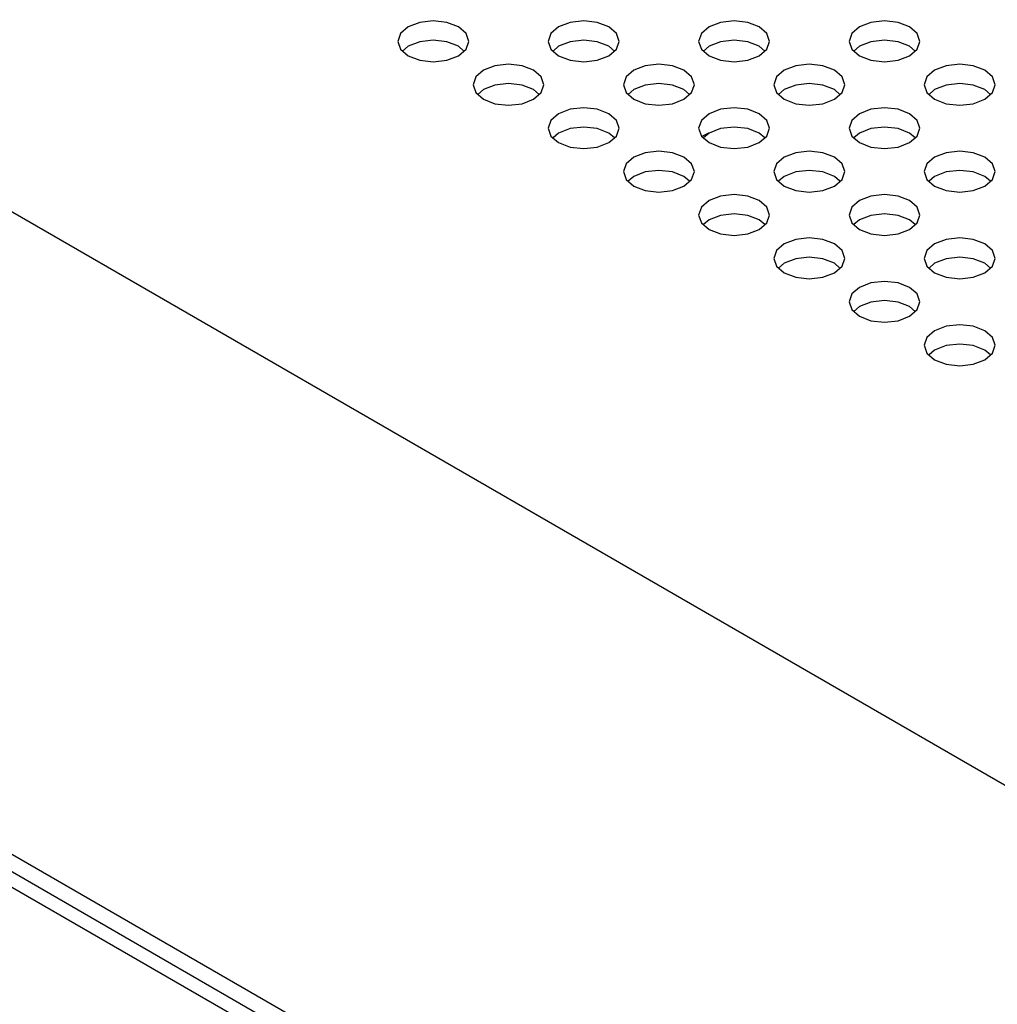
# Model space of a CAD drawing. Header units: inches. Extents: x 0 to 34, y 0 to 22.
# Tile 16 of 67: x 3.881 to 4.418, y 9.406 to 9.946. Entities that reach past the tile are written whole.
import ezdxf

# ---------------------------------------------------------------- set-up
doc = ezdxf.new("R2010")
doc.units = ezdxf.units.IN
doc.header["$LTSCALE"] = 1.87
doc.header["$MEASUREMENT"] = 0
doc.layers.get('0').update_dxf_attribs({"linetype": 'CONTINUOUS'})

msp = doc.modelspace()

# ---------------------------------------------------------------- linework, layer by layer
at = {"color": 2, "linetype": 'CONTINUOUS'}
for p, q in [((3.35374, 10.14293), (5.1716, 9.09332)), ((4.10102, 9.94478), (4.09471, 9.94234)), ((4.10847, 9.94563), (4.10102, 9.94478)), ((4.11592, 9.94478), (4.10847, 9.94563)), ((4.12223, 9.94234), (4.11592, 9.94478)), ((4.18359, 9.94478), (4.17727, 9.94234)), ((4.19104, 9.94563), (4.18359, 9.94478)), ((4.19848, 9.94478), (4.19104, 9.94563)), ((4.2048, 9.94234), (4.19848, 9.94478)), ((4.26615, 9.94478), (4.25984, 9.94234)), ((4.2736, 9.94563), (4.26615, 9.94478)), ((4.28105, 9.94478), (4.2736, 9.94563)), ((4.28736, 9.94234), (4.28105, 9.94478)), ((4.34872, 9.94478), (4.3424, 9.94234)), ((4.35617, 9.94563), (4.34872, 9.94478)), ((4.36361, 9.94478), (4.35617, 9.94563)), ((4.36993, 9.94234), (4.36361, 9.94478)), ((4.09471, 9.94234), (4.09049, 9.9387)), ((4.12645, 9.9387), (4.12223, 9.94234)), ((4.17727, 9.94234), (4.17306, 9.9387)), ((4.20901, 9.9387), (4.2048, 9.94234)), ((4.25984, 9.94234), (4.25562, 9.9387)), ((4.29158, 9.9387), (4.28736, 9.94234)), ((4.3424, 9.94234), (4.33819, 9.9387)), ((4.37414, 9.9387), (4.36993, 9.94234)), ((4.09049, 9.9387), (4.08901, 9.9344)), ((4.08901, 9.9344), (4.09049, 9.9301)), ((4.10102, 9.93419), (4.09471, 9.93175)), ((4.10847, 9.93504), (4.10102, 9.93419)), ((4.11592, 9.93419), (4.10847, 9.93504)), ((4.12223, 9.93175), (4.11592, 9.93419)), ((4.12793, 9.9344), (4.12645, 9.9387)), ((4.12645, 9.9301), (4.12793, 9.9344)), ((4.17306, 9.9387), (4.17157, 9.9344)), ((4.17157, 9.9344), (4.17306, 9.9301)), ((4.18359, 9.93419), (4.17727, 9.93175)), ((4.19104, 9.93504), (4.18359, 9.93419)), ((4.19848, 9.93419), (4.19104, 9.93504)), ((4.2048, 9.93175), (4.19848, 9.93419)), ((4.2105, 9.9344), (4.20901, 9.9387)), ((4.20901, 9.9301), (4.2105, 9.9344)), ((4.25562, 9.9387), (4.25414, 9.9344)), ((4.25414, 9.9344), (4.25562, 9.9301)), ((4.26615, 9.93419), (4.25984, 9.93175)), ((4.2736, 9.93504), (4.26615, 9.93419)), ((4.28105, 9.93419), (4.2736, 9.93504)), ((4.28736, 9.93175), (4.28105, 9.93419)), ((4.29306, 9.9344), (4.29158, 9.9387)), ((4.29158, 9.9301), (4.29306, 9.9344)), ((4.33819, 9.9387), (4.3367, 9.9344)), ((4.3367, 9.9344), (4.33819, 9.9301)), ((4.34872, 9.93419), (4.3424, 9.93175)), ((4.35617, 9.93504), (4.34872, 9.93419)), ((4.36361, 9.93419), (4.35617, 9.93504)), ((4.36993, 9.93175), (4.36361, 9.93419)), ((4.37563, 9.9344), (4.37414, 9.9387)), ((4.37414, 9.9301), (4.37563, 9.9344)), ((4.09049, 9.9301), (4.09471, 9.92645)), ((4.09471, 9.93175), (4.09164, 9.9291)), ((4.1253, 9.9291), (4.12223, 9.93175)), ((4.12223, 9.92645), (4.12645, 9.9301)), ((4.17306, 9.9301), (4.17727, 9.92645)), ((4.17727, 9.93175), (4.17421, 9.9291)), ((4.20786, 9.9291), (4.2048, 9.93175)), ((4.2048, 9.92645), (4.20901, 9.9301)), ((4.25562, 9.9301), (4.25984, 9.92645)), ((4.25984, 9.93175), (4.25677, 9.9291)), ((4.29043, 9.9291), (4.28736, 9.93175)), ((4.28736, 9.92645), (4.29158, 9.9301)), ((4.33819, 9.9301), (4.3424, 9.92645)), ((4.3424, 9.93175), (4.33934, 9.9291)), ((4.37299, 9.9291), (4.36993, 9.93175)), ((4.36993, 9.92645), (4.37414, 9.9301)), ((4.09471, 9.92645), (4.10102, 9.92402)), ((4.10102, 9.92402), (4.10847, 9.92316)), ((4.10847, 9.92316), (4.11592, 9.92402)), ((4.11592, 9.92402), (4.12223, 9.92645)), ((4.17727, 9.92645), (4.18359, 9.92402)), ((4.18359, 9.92402), (4.19104, 9.92316)), ((4.19104, 9.92316), (4.19848, 9.92402)), ((4.19848, 9.92402), (4.2048, 9.92645)), ((4.25984, 9.92645), (4.26615, 9.92402)), ((4.26615, 9.92402), (4.2736, 9.92316)), ((4.2736, 9.92316), (4.28105, 9.92402)), ((4.28105, 9.92402), (4.28736, 9.92645)), ((4.3424, 9.92645), (4.34872, 9.92402)), ((4.34872, 9.92402), (4.35617, 9.92316)), ((4.35617, 9.92316), (4.36361, 9.92402)), ((4.36361, 9.92402), (4.36993, 9.92645)), ((4.13599, 9.91851), (4.13177, 9.91486)), ((4.14231, 9.92094), (4.13599, 9.91851)), ((4.14975, 9.9218), (4.14231, 9.92094)), ((4.1572, 9.92094), (4.14975, 9.9218)), ((4.16351, 9.91851), (4.1572, 9.92094)), ((4.16773, 9.91486), (4.16351, 9.91851)), ((4.21856, 9.91851), (4.21434, 9.91486)), ((4.22487, 9.92094), (4.21856, 9.91851)), ((4.23232, 9.9218), (4.22487, 9.92094)), ((4.23977, 9.92094), (4.23232, 9.9218)), ((4.24608, 9.91851), (4.23977, 9.92094)), ((4.2503, 9.91486), (4.24608, 9.91851)), ((4.30112, 9.91851), (4.2969, 9.91486)), ((4.30744, 9.92094), (4.30112, 9.91851)), ((4.31488, 9.9218), (4.30744, 9.92094)), ((4.32233, 9.92094), (4.31488, 9.9218)), ((4.32864, 9.91851), (4.32233, 9.92094)), ((4.33286, 9.91486), (4.32864, 9.91851)), ((4.38369, 9.91851), (4.37947, 9.91486)), ((4.39, 9.92094), (4.38369, 9.91851)), ((4.39745, 9.9218), (4.39, 9.92094)), ((4.4049, 9.92094), (4.39745, 9.9218)), ((4.41121, 9.91851), (4.4049, 9.92094)), ((4.41543, 9.91486), (4.41121, 9.91851)), ((4.13177, 9.91486), (4.13029, 9.91056)), ((4.16921, 9.91056), (4.16773, 9.91486)), ((4.21434, 9.91486), (4.21286, 9.91056)), ((4.25178, 9.91056), (4.2503, 9.91486)), ((4.2969, 9.91486), (4.29542, 9.91056)), ((4.33434, 9.91056), (4.33286, 9.91486)), ((4.37947, 9.91486), (4.37799, 9.91056)), ((4.41691, 9.91056), (4.41543, 9.91486)), ((4.13029, 9.91056), (4.13177, 9.90626)), ((4.13599, 9.90791), (4.13293, 9.90526)), ((4.14231, 9.91035), (4.13599, 9.90791)), ((4.14975, 9.9112), (4.14231, 9.91035)), ((4.1572, 9.91035), (4.14975, 9.9112)), ((4.16351, 9.90791), (4.1572, 9.91035)), ((4.16658, 9.90526), (4.16351, 9.90791)), ((4.16773, 9.90626), (4.16921, 9.91056)), ((4.21286, 9.91056), (4.21434, 9.90626)), ((4.21856, 9.90791), (4.21549, 9.90526)), ((4.22487, 9.91035), (4.21856, 9.90791)), ((4.23232, 9.9112), (4.22487, 9.91035)), ((4.23977, 9.91035), (4.23232, 9.9112)), ((4.24608, 9.90791), (4.23977, 9.91035)), ((4.24914, 9.90526), (4.24608, 9.90791)), ((4.2503, 9.90626), (4.25178, 9.91056)), ((4.29542, 9.91056), (4.2969, 9.90626)), ((4.30112, 9.90791), (4.29806, 9.90526)), ((4.30744, 9.91035), (4.30112, 9.90791)), ((4.31488, 9.9112), (4.30744, 9.91035)), ((4.32233, 9.91035), (4.31488, 9.9112)), ((4.32864, 9.90791), (4.32233, 9.91035)), ((4.33171, 9.90526), (4.32864, 9.90791)), ((4.33286, 9.90626), (4.33434, 9.91056)), ((4.37799, 9.91056), (4.37947, 9.90626)), ((4.38369, 9.90791), (4.38062, 9.90526)), ((4.39, 9.91035), (4.38369, 9.90791)), ((4.39745, 9.9112), (4.39, 9.91035)), ((4.4049, 9.91035), (4.39745, 9.9112)), ((4.41121, 9.90791), (4.4049, 9.91035)), ((4.41427, 9.90526), (4.41121, 9.90791)), ((4.41543, 9.90626), (4.41691, 9.91056)), ((4.13177, 9.90626), (4.13599, 9.90262)), ((4.13599, 9.90262), (4.14231, 9.90018)), ((4.1572, 9.90018), (4.16351, 9.90262)), ((4.16351, 9.90262), (4.16773, 9.90626)), ((4.21434, 9.90626), (4.21856, 9.90262)), ((4.21856, 9.90262), (4.22487, 9.90018)), ((4.23977, 9.90018), (4.24608, 9.90262)), ((4.24608, 9.90262), (4.2503, 9.90626)), ((4.2969, 9.90626), (4.30112, 9.90262)), ((4.30112, 9.90262), (4.30744, 9.90018)), ((4.32233, 9.90018), (4.32864, 9.90262)), ((4.32864, 9.90262), (4.33286, 9.90626)), ((4.37947, 9.90626), (4.38369, 9.90262)), ((4.38369, 9.90262), (4.39, 9.90018)), ((4.4049, 9.90018), (4.41121, 9.90262)), ((4.41121, 9.90262), (4.41543, 9.90626)), ((4.14231, 9.90018), (4.14975, 9.89932)), ((4.14975, 9.89932), (4.1572, 9.90018)), ((4.18359, 9.89711), (4.17727, 9.89467)), ((4.19104, 9.89796), (4.18359, 9.89711)), ((4.19848, 9.89711), (4.19104, 9.89796)), ((4.2048, 9.89467), (4.19848, 9.89711)), ((4.22487, 9.90018), (4.23232, 9.89932)), ((4.23232, 9.89932), (4.23977, 9.90018)), ((4.26615, 9.89711), (4.25984, 9.89467)), ((4.2736, 9.89796), (4.26615, 9.89711)), ((4.28105, 9.89711), (4.2736, 9.89796)), ((4.28736, 9.89467), (4.28105, 9.89711)), ((4.30744, 9.90018), (4.31488, 9.89932)), ((4.31488, 9.89932), (4.32233, 9.90018)), ((4.34872, 9.89711), (4.3424, 9.89467)), ((4.35617, 9.89796), (4.34872, 9.89711)), ((4.36361, 9.89711), (4.35617, 9.89796)), ((4.36993, 9.89467), (4.36361, 9.89711)), ((4.39, 9.90018), (4.39745, 9.89932)), ((4.39745, 9.89932), (4.4049, 9.90018)), ((4.17306, 9.89103), (4.17157, 9.88673)), ((4.17727, 9.89467), (4.17306, 9.89103)), ((4.20901, 9.89103), (4.2048, 9.89467)), ((4.2105, 9.88673), (4.20901, 9.89103)), ((4.25562, 9.89103), (4.25414, 9.88673)), ((4.25984, 9.89467), (4.25562, 9.89103)), ((4.29158, 9.89103), (4.28736, 9.89467)), ((4.29306, 9.88673), (4.29158, 9.89103)), ((4.33819, 9.89103), (4.3367, 9.88673)), ((4.3424, 9.89467), (4.33819, 9.89103)), ((4.37414, 9.89103), (4.36993, 9.89467)), ((4.37563, 9.88673), (4.37414, 9.89103)), ((3.1885, 9.88566), (4.93562, 8.8769)), ((4.17157, 9.88673), (4.17306, 9.88243)), ((4.18359, 9.88651), (4.17727, 9.88408)), ((4.19104, 9.88737), (4.18359, 9.88651)), ((4.19848, 9.88651), (4.19104, 9.88737)), ((4.2048, 9.88408), (4.19848, 9.88651)), ((4.20901, 9.88243), (4.2105, 9.88673)), ((4.25414, 9.88673), (4.25562, 9.88243)), ((4.26615, 9.88651), (4.25984, 9.88408)), ((4.2736, 9.88737), (4.26615, 9.88651)), ((4.28105, 9.88651), (4.2736, 9.88737)), ((4.28736, 9.88408), (4.28105, 9.88651)), ((4.29158, 9.88243), (4.29306, 9.88673)), ((4.3367, 9.88673), (4.33819, 9.88243)), ((4.34872, 9.88651), (4.3424, 9.88408)), ((4.35617, 9.88737), (4.34872, 9.88651)), ((4.36361, 9.88651), (4.35617, 9.88737)), ((4.36993, 9.88408), (4.36361, 9.88651)), ((4.37414, 9.88243), (4.37563, 9.88673)), ((4.17306, 9.88243), (4.17727, 9.87878)), ((4.17727, 9.88408), (4.17421, 9.88143)), ((4.20786, 9.88143), (4.2048, 9.88408)), ((4.2048, 9.87878), (4.20901, 9.88243)), ((4.25562, 9.88243), (4.25984, 9.87878)), ((4.25643, 9.88248), (4.25974, 9.88427)), ((4.25984, 9.88408), (4.25677, 9.88143)), ((4.29043, 9.88143), (4.28736, 9.88408)), ((4.28736, 9.87878), (4.29158, 9.88243)), ((4.33819, 9.88243), (4.3424, 9.87878)), ((4.3424, 9.88408), (4.33934, 9.88143)), ((4.37299, 9.88143), (4.36993, 9.88408)), ((4.36993, 9.87878), (4.37414, 9.88243)), ((4.9271, 8.87199), (3.18749, 9.87641)), ((4.17727, 9.87878), (4.18359, 9.87634)), ((4.18359, 9.87634), (4.19104, 9.87549)), ((4.19104, 9.87549), (4.19848, 9.87634)), ((4.19848, 9.87634), (4.2048, 9.87878)), ((4.23232, 9.87413), (4.22487, 9.87327)), ((4.23977, 9.87327), (4.23232, 9.87413)), ((4.25984, 9.87878), (4.26615, 9.87634)), ((4.26615, 9.87634), (4.2736, 9.87549)), ((4.2736, 9.87549), (4.28105, 9.87634)), ((4.28105, 9.87634), (4.28736, 9.87878)), ((4.31488, 9.87413), (4.30744, 9.87327)), ((4.32233, 9.87327), (4.31488, 9.87413)), ((4.3424, 9.87878), (4.34872, 9.87634)), ((4.34872, 9.87634), (4.35617, 9.87549)), ((4.35617, 9.87549), (4.36361, 9.87634)), ((4.36361, 9.87634), (4.36993, 9.87878)), ((4.39745, 9.87413), (4.39, 9.87327)), ((4.4049, 9.87327), (4.39745, 9.87413)), ((4.21856, 9.87083), (4.21434, 9.86719)), ((4.22487, 9.87327), (4.21856, 9.87083)), ((4.24608, 9.87083), (4.23977, 9.87327)), ((4.2503, 9.86719), (4.24608, 9.87083)), ((4.30112, 9.87083), (4.2969, 9.86719)), ((4.30744, 9.87327), (4.30112, 9.87083)), ((4.32864, 9.87083), (4.32233, 9.87327)), ((4.33286, 9.86719), (4.32864, 9.87083)), ((4.38369, 9.87083), (4.37947, 9.86719)), ((4.39, 9.87327), (4.38369, 9.87083)), ((4.41121, 9.87083), (4.4049, 9.87327)), ((4.41543, 9.86719), (4.41121, 9.87083)), ((4.91976, 8.86775), (3.18897, 9.86708)), ((4.21434, 9.86719), (4.21286, 9.86289)), ((4.23232, 9.86353), (4.22487, 9.86268)), ((4.23977, 9.86268), (4.23232, 9.86353)), ((4.25178, 9.86289), (4.2503, 9.86719)), ((4.2969, 9.86719), (4.29542, 9.86289)), ((4.31488, 9.86353), (4.30744, 9.86268)), ((4.32233, 9.86268), (4.31488, 9.86353)), ((4.33434, 9.86289), (4.33286, 9.86719)), ((4.37947, 9.86719), (4.37799, 9.86289)), ((4.39745, 9.86353), (4.39, 9.86268)), ((4.4049, 9.86268), (4.39745, 9.86353)), ((4.41691, 9.86289), (4.41543, 9.86719)), ((4.21286, 9.86289), (4.21434, 9.85859)), ((4.21434, 9.85859), (4.21856, 9.85494)), ((4.21856, 9.86024), (4.21549, 9.85759)), ((4.22487, 9.86268), (4.21856, 9.86024)), ((4.24608, 9.86024), (4.23977, 9.86268)), ((4.24914, 9.85759), (4.24608, 9.86024)), ((4.24608, 9.85494), (4.2503, 9.85859)), ((4.2503, 9.85859), (4.25178, 9.86289)), ((4.29542, 9.86289), (4.2969, 9.85859)), ((4.2969, 9.85859), (4.30112, 9.85494)), ((4.30112, 9.86024), (4.29806, 9.85759)), ((4.30744, 9.86268), (4.30112, 9.86024)), ((4.32864, 9.86024), (4.32233, 9.86268)), ((4.33171, 9.85759), (4.32864, 9.86024)), ((4.32864, 9.85494), (4.33286, 9.85859)), ((4.33286, 9.85859), (4.33434, 9.86289)), ((4.37799, 9.86289), (4.37947, 9.85859)), ((4.37947, 9.85859), (4.38369, 9.85494)), ((4.38369, 9.86024), (4.38062, 9.85759)), ((4.39, 9.86268), (4.38369, 9.86024)), ((4.41121, 9.86024), (4.4049, 9.86268)), ((4.41427, 9.85759), (4.41121, 9.86024)), ((4.41121, 9.85494), (4.41543, 9.85859)), ((4.41543, 9.85859), (4.41691, 9.86289)), ((4.21856, 9.85494), (4.22487, 9.85251)), ((4.22487, 9.85251), (4.23232, 9.85165)), ((4.23232, 9.85165), (4.23977, 9.85251)), ((4.23977, 9.85251), (4.24608, 9.85494)), ((4.30112, 9.85494), (4.30744, 9.85251)), ((4.30744, 9.85251), (4.31488, 9.85165)), ((4.31488, 9.85165), (4.32233, 9.85251)), ((4.32233, 9.85251), (4.32864, 9.85494)), ((4.38369, 9.85494), (4.39, 9.85251)), ((4.39, 9.85251), (4.39745, 9.85165)), ((4.39745, 9.85165), (4.4049, 9.85251)), ((4.4049, 9.85251), (4.41121, 9.85494)), ((4.25984, 9.847), (4.25562, 9.84335)), ((4.26615, 9.84943), (4.25984, 9.847)), ((4.2736, 9.85029), (4.26615, 9.84943)), ((4.28105, 9.84943), (4.2736, 9.85029)), ((4.28736, 9.847), (4.28105, 9.84943)), ((4.29158, 9.84335), (4.28736, 9.847)), ((4.3424, 9.847), (4.33819, 9.84335)), ((4.34872, 9.84943), (4.3424, 9.847)), ((4.35617, 9.85029), (4.34872, 9.84943)), ((4.36361, 9.84943), (4.35617, 9.85029)), ((4.36993, 9.847), (4.36361, 9.84943)), ((4.37414, 9.84335), (4.36993, 9.847)), ((4.25562, 9.84335), (4.25414, 9.83905)), ((4.29306, 9.83905), (4.29158, 9.84335)), ((4.33819, 9.84335), (4.3367, 9.83905)), ((4.37563, 9.83905), (4.37414, 9.84335)), ((4.25414, 9.83905), (4.25562, 9.83475)), ((4.25984, 9.83641), (4.25677, 9.83376)), ((4.26615, 9.83884), (4.25984, 9.83641)), ((4.2736, 9.8397), (4.26615, 9.83884)), ((4.28105, 9.83884), (4.2736, 9.8397)), ((4.28736, 9.83641), (4.28105, 9.83884)), ((4.29043, 9.83376), (4.28736, 9.83641)), ((4.29158, 9.83475), (4.29306, 9.83905)), ((4.3367, 9.83905), (4.33819, 9.83475)), ((4.3424, 9.83641), (4.33934, 9.83376)), ((4.34872, 9.83884), (4.3424, 9.83641)), ((4.35617, 9.8397), (4.34872, 9.83884)), ((4.36361, 9.83884), (4.35617, 9.8397)), ((4.36993, 9.83641), (4.36361, 9.83884)), ((4.37299, 9.83376), (4.36993, 9.83641)), ((4.37414, 9.83475), (4.37563, 9.83905)), ((4.25562, 9.83475), (4.25984, 9.83111)), ((4.25984, 9.83111), (4.26615, 9.82867)), ((4.28105, 9.82867), (4.28736, 9.83111)), ((4.28736, 9.83111), (4.29158, 9.83475)), ((4.33819, 9.83475), (4.3424, 9.83111)), ((4.3424, 9.83111), (4.34872, 9.82867)), ((4.36361, 9.82867), (4.36993, 9.83111)), ((4.36993, 9.83111), (4.37414, 9.83475)), ((4.26615, 9.82867), (4.2736, 9.82782)), ((4.2736, 9.82782), (4.28105, 9.82867)), ((4.30744, 9.8256), (4.30112, 9.82316)), ((4.31488, 9.82645), (4.30744, 9.8256)), ((4.32233, 9.8256), (4.31488, 9.82645)), ((4.32864, 9.82316), (4.32233, 9.8256)), ((4.34872, 9.82867), (4.35617, 9.82782)), ((4.35617, 9.82782), (4.36361, 9.82867)), ((4.39, 9.8256), (4.38369, 9.82316)), ((4.39745, 9.82645), (4.39, 9.8256)), ((4.4049, 9.8256), (4.39745, 9.82645)), ((4.41121, 9.82316), (4.4049, 9.8256)), ((4.30112, 9.82316), (4.2969, 9.81952)), ((4.33286, 9.81952), (4.32864, 9.82316)), ((4.38369, 9.82316), (4.37947, 9.81952)), ((4.41543, 9.81952), (4.41121, 9.82316)), ((4.2969, 9.81952), (4.29542, 9.81522)), ((4.29542, 9.81522), (4.2969, 9.81092)), ((4.30744, 9.81501), (4.30112, 9.81257)), ((4.31488, 9.81586), (4.30744, 9.81501)), ((4.32233, 9.81501), (4.31488, 9.81586)), ((4.32864, 9.81257), (4.32233, 9.81501)), ((4.33434, 9.81522), (4.33286, 9.81952)), ((4.33286, 9.81092), (4.33434, 9.81522)), ((4.37947, 9.81952), (4.37799, 9.81522)), ((4.37799, 9.81522), (4.37947, 9.81092)), ((4.39, 9.81501), (4.38369, 9.81257)), ((4.39745, 9.81586), (4.39, 9.81501)), ((4.4049, 9.81501), (4.39745, 9.81586)), ((4.41121, 9.81257), (4.4049, 9.81501)), ((4.41691, 9.81522), (4.41543, 9.81952)), ((4.41543, 9.81092), (4.41691, 9.81522)), ((4.2969, 9.81092), (4.30112, 9.80727)), ((4.30112, 9.81257), (4.29806, 9.80992)), ((4.33171, 9.80992), (4.32864, 9.81257)), ((4.32864, 9.80727), (4.33286, 9.81092)), ((4.37947, 9.81092), (4.38369, 9.80727)), ((4.38369, 9.81257), (4.38062, 9.80992)), ((4.41427, 9.80992), (4.41121, 9.81257)), ((4.41121, 9.80727), (4.41543, 9.81092)), ((4.30112, 9.80727), (4.30744, 9.80484)), ((4.30744, 9.80484), (4.31488, 9.80398)), ((4.31488, 9.80398), (4.32233, 9.80484)), ((4.32233, 9.80484), (4.32864, 9.80727)), ((4.38369, 9.80727), (4.39, 9.80484)), ((4.39, 9.80484), (4.39745, 9.80398)), ((4.39745, 9.80398), (4.4049, 9.80484)), ((4.4049, 9.80484), (4.41121, 9.80727)), ((4.3424, 9.79933), (4.33819, 9.79568)), ((4.34872, 9.80176), (4.3424, 9.79933)), ((4.35617, 9.80262), (4.34872, 9.80176)), ((4.36361, 9.80176), (4.35617, 9.80262)), ((4.36993, 9.79933), (4.36361, 9.80176)), ((4.37414, 9.79568), (4.36993, 9.79933)), ((4.33819, 9.79568), (4.3367, 9.79138)), ((4.37563, 9.79138), (4.37414, 9.79568)), ((4.3367, 9.79138), (4.33819, 9.78708)), ((4.3424, 9.78873), (4.33934, 9.78609)), ((4.34872, 9.79117), (4.3424, 9.78873)), ((4.35617, 9.79203), (4.34872, 9.79117)), ((4.36361, 9.79117), (4.35617, 9.79203)), ((4.36993, 9.78873), (4.36361, 9.79117)), ((4.37299, 9.78609), (4.36993, 9.78873)), ((4.37414, 9.78708), (4.37563, 9.79138)), ((4.33819, 9.78708), (4.3424, 9.78344)), ((4.3424, 9.78344), (4.34872, 9.781)), ((4.36361, 9.781), (4.36993, 9.78344)), ((4.36993, 9.78344), (4.37414, 9.78708)), ((4.34872, 9.781), (4.35617, 9.78015)), ((4.35617, 9.78015), (4.36361, 9.781)), ((4.39, 9.77793), (4.38369, 9.77549)), ((4.39745, 9.77878), (4.39, 9.77793)), ((4.4049, 9.77793), (4.39745, 9.77878)), ((4.41121, 9.77549), (4.4049, 9.77793)), ((4.37947, 9.77185), (4.37799, 9.76755)), ((4.38369, 9.77549), (4.37947, 9.77185)), ((4.41543, 9.77185), (4.41121, 9.77549)), ((4.41691, 9.76755), (4.41543, 9.77185)), ((4.37799, 9.76755), (4.37947, 9.76325)), ((4.39, 9.76733), (4.38369, 9.7649)), ((4.39745, 9.76819), (4.39, 9.76733)), ((4.4049, 9.76733), (4.39745, 9.76819)), ((4.41121, 9.7649), (4.4049, 9.76733)), ((4.41543, 9.76325), (4.41691, 9.76755)), ((4.37947, 9.76325), (4.38369, 9.7596)), ((4.38369, 9.7649), (4.38062, 9.76225)), ((4.41427, 9.76225), (4.41121, 9.7649)), ((4.41121, 9.7596), (4.41543, 9.76325)), ((4.38369, 9.7596), (4.39, 9.75717)), ((4.39, 9.75717), (4.39745, 9.75631)), ((4.39745, 9.75631), (4.4049, 9.75717)), ((4.4049, 9.75717), (4.41121, 9.7596))]:
    msp.add_line(p, q, dxfattribs=at)

doc.saveas('drawing.dxf')
